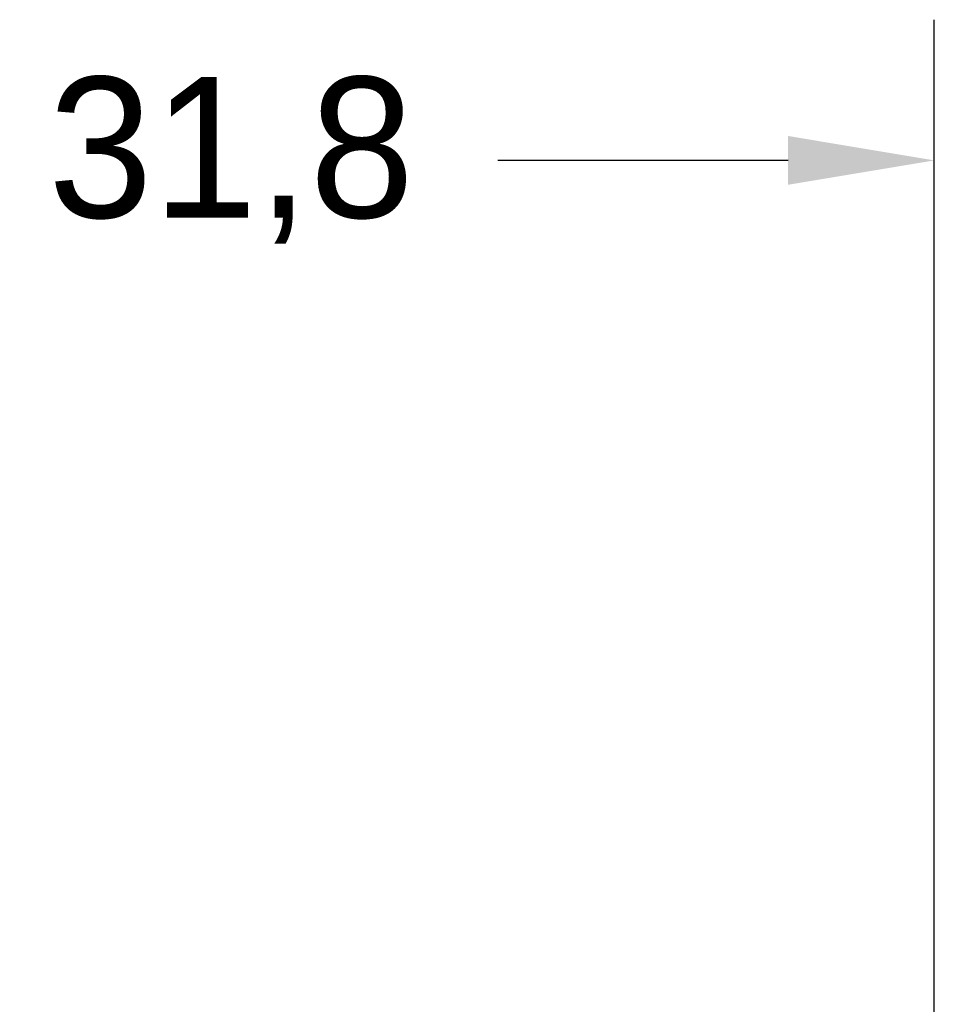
# Model space of a CAD drawing. Header units: millimetres. Extents: x -19.9 to 56, y -16 to 35.8.
# Tile 7 of 8: x 11.1 to 31.8, y 13.6 to 35.8. Entities that reach past the tile are written whole.
import ezdxf

# ---------------------------------------------------------------- set-up
doc = ezdxf.new("R2010")
doc.units = ezdxf.units.MM
doc.header["$PDSIZE"] = -1
doc.dimstyles.new('ISO-25', dxfattribs={"dimtxt": 2.5, "dimasz": 2.5, "dimexe": 1.25, "dimexo": 0.625, "dimtad": 1, "dimtxsty": 'Standard', "dimcen": 2.5, "dimadec": 0, "dimazin": 0, "dimtfac": 1, "dimtmove": 0, "dimatfit": 3, "dimfxl": 0, "dimarcsym": 0})

# ---------------------------------------------------------------- blocks, each defined once
blk = doc.blocks.new('*D3')
at = {"color": 0, "lineweight": -2}
for p, q in [((0, 1.27), (0, 35.837)), ((31.75, -0.73), (31.75, 35.837)), ((3.302, 32.662), (9.853, 32.662)), ((28.448, 32.662), (21.897, 32.662))]:
    blk.add_line(p, q, dxfattribs=at)
at = {"color": 0}
for points in [[(3.302, 33.213), (3.302, 32.112), (0, 32.662)], [(28.448, 32.112), (28.448, 33.213), (31.75, 32.662)]]:
    blk.add_solid(points, dxfattribs=at)
at = {"layer": 'Defpoints', "color": 0}
for p in [(31.75, 32.662), (0, 0), (31.75, -2)]:
    blk.add_point(p, dxfattribs=at)
at = {"color": 0, "insert": (15.875, 32.662), "char_height": 3.175, "attachment_point": 5}
blk.add_mtext('31,8', dxfattribs=at)

msp = doc.modelspace()

# ---------------------------------------------------------------- dimensions: what is measured, and where the dimension line sits
dim = msp.add_linear_dim(base=(31.75, 32.66223813), p1=(0, 0), p2=(31.75, -2), dimstyle='ISO-25', override={"dimtxt": 3.175, "dimasz": 3.302, "dimexe": 3.175, "dimexo": 1.27, "dimgap": 1.524, "dimtad": 0, "dimtih": 1, "dimtoh": 1, "dimdec": 1, "dimzin": 0, "dimadec": 2, "dimtdec": 5, "dimtzin": 0})
dim.commit()
dim.dimension.update_dxf_attribs({"geometry": '*D3', "text_midpoint": (15.875, 32.66223813)})

doc.saveas('drawing.dxf')
